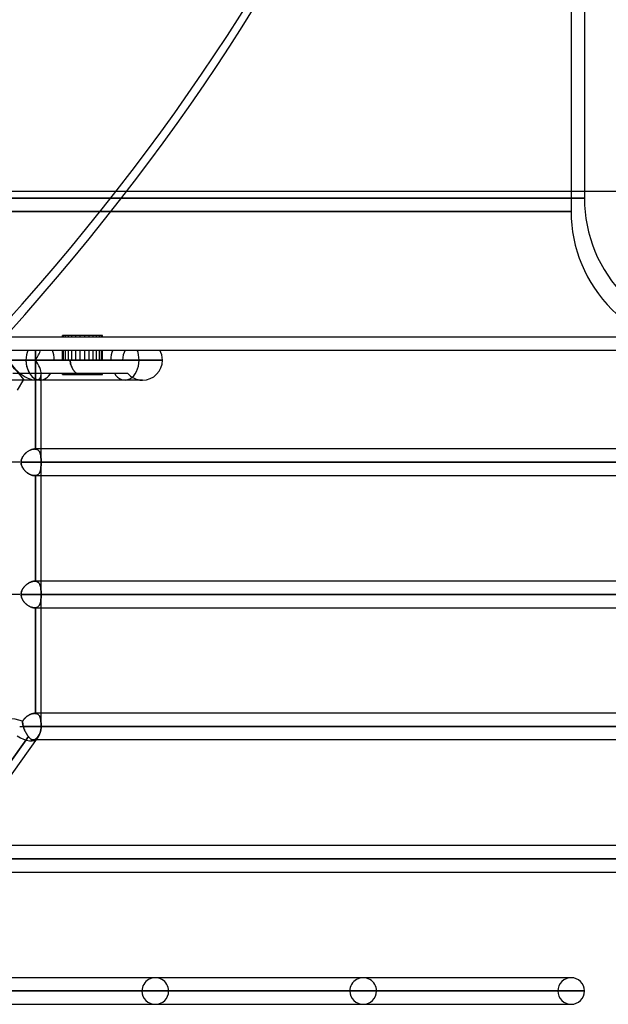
# Model space of a CAD drawing. Header units: millimetres. Extents: x -270 to 270, y -120 to 100.
# Tile 72 of 74: x 160 to 204, y -49 to 25. Entities that reach past the tile are written whole.
import ezdxf

# ---------------------------------------------------------------- set-up
doc = ezdxf.new("R2010")
doc.units = ezdxf.units.MM
doc.layers.add('MAIN-1', color=7, linetype='Continuous')
doc.layers.add('MAIN-2', color=7, linetype='Continuous')

msp = doc.modelspace()

# ---------------------------------------------------------------- linework, layer by layer
at = {"layer": 'MAIN-1'}
for p, q in [((202.5, 100), (202.5, 12)), ((250, 12), (-250, 12)), ((-250, 0), (250, 0)), ((152.456, -0.756), (160.292, -0.756)), ((160.292, -0.756), (170.612, -0.756)), ((163.065, -0.756), (163.635, -0.756)), ((163.065, -0.756), (167.589, -0.756)), ((161.361, -2.267), (154.593, -2.267)), ((169.1, -2.267), (161.361, -2.267)), ((161.447, -28.489), (161.447, -2.267)), ((221.65, -7.481), (161.447, -7.481)), ((161.447, -8.489), (222.657, -8.489)), ((161.447, -9.496), (221.65, -9.496)), ((221.65, -17.481), (161.447, -17.481)), ((161.447, -18.489), (222.657, -18.489)), ((161.447, -19.496), (221.65, -19.496)), ((221.65, -27.481), (161.447, -27.481)), ((159.818, -28.489), (161.447, -28.489)), ((161.447, -28.489), (222.657, -28.489)), ((146.919, -49.366), (161.167, -29.366)), ((221.65, -29.496), (161.074, -29.496)), ((211.575, -37.481), (155.385, -37.481)), ((154.667, -38.489), (212.583, -38.489)), ((153.95, -39.496), (211.575, -39.496)), ((201.5, -47.481), (148.261, -47.481)), ((201.5, -47.481), (201.274, -47.481)), ((147.543, -48.489), (202.507, -48.489)), ((146.814, -49.496), (201.5, -49.496))]:
    msp.add_line(p, q, dxfattribs=at)
for centre, radius, start, end in [((169.1, -0.756), 1.511, 0, 30.00007), ((169.1, -0.756), 1.511, 270.00002, 0), ((159.936, -28.489), 1.511, 324.53311, 0), ((201.5, -48.489), 1.008, 0, 89.99998), ((201.5, -48.489), 1.008, 270.00002, 0)]:
    msp.add_arc(centre, radius, start, end, dxfattribs=at)
for centre, major_axis, ratio, start_param, end_param in [((161.361, -0.756), (0, -1.511), 0.707107, -2.094395, -1.570796), ((161.361, -0.756), (0, -1.511), 0.707107, -1.570796, 0), ((159.936, -28.489), (-1.231, 0.877), 0.501864, 1.670607, 3.141593), ((159.936, -28.489), (-1.231, 0.877), 0.501864, -3.141593, -3.140301)]:
    msp.add_ellipse(centre, major_axis=major_axis, ratio=ratio, start_param=start_param, end_param=end_param, dxfattribs=at)
at = {"layer": 'MAIN-2'}
for p, q in [((201.5, 100), (201.5, 10.5)), ((202.5, 12), (202.5, 11.5)), ((0, 11.5), (202.5, 11.5)), ((202.5, 11.5), (0, 11.5)), ((0, 10.5), (201.5, 10.5)), ((201.5, 10.5), (0, 10.5)), ((-249, 1), (249, 1)), ((163.065, 1), (163.065, 1.1)), ((163.498, 1.1), (163.065, 1.1)), ((163.14, 1), (163.14, 1.1)), ((163.287, 1), (163.287, 1.1)), ((163.498, 1), (163.498, 1.1)), ((164.736, 1.1), (163.498, 1.1)), ((163.763, 1), (163.763, 1.1)), ((164.068, 1), (164.068, 1.1)), ((164.398, 1), (164.398, 1.1)), ((164.736, 1), (164.736, 1.1)), ((165.846, 1.1), (164.736, 1.1)), ((165.066, 1), (165.066, 1.1)), ((165.371, 1), (165.371, 1.1)), ((165.635, 1), (165.635, 1.1)), ((165.846, 1), (165.846, 1.1)), ((165.993, 1.1), (165.846, 1.1)), ((166.068, 1.1), (165.993, 1.1)), ((165.993, 1), (165.993, 1.1)), ((166.068, 1), (166.068, 1.1)), ((161.005, 0), (161.005, -0.756)), ((163.14, -0.756), (163.14, 0)), ((163.287, -0.756), (163.287, 0)), ((164.068, -0.756), (164.068, 0)), ((164.398, -0.756), (164.398, 0)), ((165.371, -0.756), (165.371, 0)), ((165.635, -0.756), (165.635, 0)), ((166.068, -0.756), (166.068, 0)), ((161.005, -0.756), (161.005, 0)), ((163.065, -0.756), (163.065, 0)), ((163.498, -0.756), (163.498, 0)), ((163.763, -0.756), (163.763, 0)), ((164.736, -0.756), (164.736, 0)), ((165.066, -0.756), (165.066, 0)), ((165.846, -0.756), (165.846, 0)), ((165.993, -0.756), (165.993, 0)), ((160.292, -0.756), (152.456, -0.756)), ((158.867, -0.756), (163.065, -0.756)), ((163.635, -0.756), (158.867, -0.756)), ((162.429, -0.756), (159.36, -0.756)), ((170.612, -0.756), (160.292, -0.756)), ((161.005, -0.756), (161.005, -7.485)), ((161.005, -7.485), (161.005, -0.756)), ((168.841, -0.756), (161.005, -0.756)), ((161.005, -0.756), (163.065, -0.756)), ((162.429, -0.756), (167.589, -0.756)), ((163.636, -0.814), (163.635, -0.756)), ((163.635, -0.756), (163.636, -0.814)), ((163.64, -0.873), (163.636, -0.814)), ((163.636, -0.814), (163.64, -0.873)), ((163.647, -0.932), (163.64, -0.873)), ((163.64, -0.873), (163.647, -0.932)), ((163.657, -0.991), (163.647, -0.932)), ((163.647, -0.932), (163.657, -0.991)), ((163.669, -1.05), (163.657, -0.991)), ((163.657, -0.991), (163.669, -1.05)), ((163.685, -1.108), (163.669, -1.05)), ((163.669, -1.05), (163.685, -1.108)), ((163.703, -1.166), (163.685, -1.108)), ((163.685, -1.108), (163.703, -1.166)), ((163.724, -1.223), (163.703, -1.166)), ((163.703, -1.166), (163.724, -1.223)), ((163.748, -1.28), (163.724, -1.223)), ((163.724, -1.223), (163.748, -1.28)), ((163.775, -1.335), (163.748, -1.28)), ((163.748, -1.28), (163.775, -1.335)), ((163.804, -1.389), (163.775, -1.335)), ((163.775, -1.335), (163.804, -1.389)), ((163.835, -1.441), (163.804, -1.389)), ((163.804, -1.389), (163.835, -1.441)), ((163.869, -1.492), (163.835, -1.441)), ((163.835, -1.441), (163.869, -1.492)), ((167.589, -0.756), (168.841, -0.756)), ((170.612, -0.756), (168.841, -0.756)), ((159.297, -1.756), (162.162, -1.756)), ((159.657, -3.032), (160.133, -2.223)), ((161.447, -2.267), (161.447, -1.824)), ((162.162, -1.756), (167.967, -1.756)), ((163.065, -1.856), (163.065, -1.756)), ((163.065, -1.856), (163.498, -1.856)), ((163.14, -1.856), (163.14, -1.756)), ((163.287, -1.856), (163.287, -1.756)), ((163.498, -1.856), (163.498, -1.756)), ((163.498, -1.856), (164.736, -1.856)), ((163.763, -1.856), (163.763, -1.756)), ((163.904, -1.541), (163.869, -1.492)), ((163.869, -1.492), (163.904, -1.541)), ((163.942, -1.588), (163.904, -1.541)), ((163.904, -1.541), (163.942, -1.588)), ((163.981, -1.633), (163.942, -1.588)), ((163.942, -1.588), (163.981, -1.633)), ((164.022, -1.676), (163.981, -1.633)), ((163.981, -1.633), (164.022, -1.676)), ((164.063, -1.716), (164.022, -1.676)), ((164.022, -1.676), (164.063, -1.716)), ((164.107, -1.756), (164.063, -1.716)), ((164.063, -1.716), (164.107, -1.756)), ((164.068, -1.856), (164.068, -1.756)), ((164.398, -1.856), (164.398, -1.756)), ((164.736, -1.856), (164.736, -1.756)), ((164.736, -1.856), (165.846, -1.856)), ((165.066, -1.856), (165.066, -1.756)), ((165.371, -1.856), (165.371, -1.756)), ((165.635, -1.856), (165.635, -1.756)), ((165.846, -1.856), (165.846, -1.756)), ((165.846, -1.856), (165.993, -1.856)), ((165.993, -1.856), (165.993, -1.756)), ((165.993, -1.856), (166.068, -1.856)), ((166.068, -1.856), (166.068, -1.756)), ((168.905, -2.267), (169.1, -2.267)), ((159.992, -8.17), (159.972, -8.222)), ((159.977, -8.206), (159.996, -8.162)), ((160.016, -8.121), (159.992, -8.17)), ((159.996, -8.162), (160.017, -8.118)), ((160.043, -8.072), (160.016, -8.121)), ((160.017, -8.118), (160.041, -8.076)), ((160.041, -8.076), (160.067, -8.034)), ((160.072, -8.025), (160.043, -8.072)), ((160.067, -8.034), (160.094, -7.993)), ((160.104, -7.98), (160.072, -8.025)), ((160.094, -7.993), (160.124, -7.953)), ((160.137, -7.936), (160.104, -7.98)), ((160.124, -7.953), (160.156, -7.914)), ((160.173, -7.893), (160.137, -7.936)), ((160.156, -7.914), (160.189, -7.876)), ((160.211, -7.852), (160.173, -7.893)), ((160.189, -7.876), (160.223, -7.84)), ((160.251, -7.812), (160.211, -7.852)), ((160.223, -7.84), (160.259, -7.804)), ((160.292, -7.774), (160.251, -7.812)), ((160.259, -7.804), (160.296, -7.77)), ((160.335, -7.737), (160.292, -7.774)), ((160.296, -7.77), (160.334, -7.738)), ((160.334, -7.738), (160.373, -7.707)), ((160.38, -7.702), (160.335, -7.737)), ((160.373, -7.707), (160.413, -7.678)), ((160.426, -7.669), (160.38, -7.702)), ((160.413, -7.678), (160.454, -7.651)), ((160.472, -7.639), (160.426, -7.669)), ((160.454, -7.651), (160.495, -7.625)), ((160.52, -7.61), (160.472, -7.639)), ((160.495, -7.625), (160.536, -7.601)), ((160.568, -7.584), (160.52, -7.61)), ((160.536, -7.601), (160.578, -7.579)), ((160.616, -7.561), (160.568, -7.584)), ((160.578, -7.579), (160.62, -7.559)), ((160.664, -7.54), (160.616, -7.561)), ((160.62, -7.559), (160.662, -7.541)), ((160.662, -7.541), (160.704, -7.526)), ((160.713, -7.523), (160.664, -7.54)), ((160.704, -7.526), (160.745, -7.512)), ((160.761, -7.508), (160.713, -7.523)), ((160.745, -7.512), (160.787, -7.501)), ((160.808, -7.496), (160.761, -7.508)), ((160.787, -7.501), (160.827, -7.493)), ((160.855, -7.488), (160.808, -7.496)), ((160.827, -7.493), (160.868, -7.486)), ((160.9, -7.483), (160.855, -7.488)), ((160.868, -7.486), (160.907, -7.483)), ((160.944, -7.481), (160.9, -7.483)), ((160.907, -7.483), (160.945, -7.481)), ((160.954, -7.481), (160.944, -7.481)), ((160.945, -7.481), (160.955, -7.481)), ((161.447, -7.481), (160.945, -7.481)), ((160.965, -7.482), (160.954, -7.481)), ((160.955, -7.481), (160.965, -7.482)), ((160.975, -7.482), (160.965, -7.482)), ((160.965, -7.482), (160.975, -7.482)), ((160.985, -7.483), (160.975, -7.482)), ((160.975, -7.482), (160.985, -7.483)), ((160.995, -7.484), (160.985, -7.483)), ((160.985, -7.483), (160.995, -7.484)), ((161.005, -7.485), (160.995, -7.484)), ((160.995, -7.484), (161.005, -7.485)), ((161.005, -7.485), (161.044, -7.491)), ((161.045, -7.491), (161.005, -7.485)), ((161.044, -7.491), (161.082, -7.5)), ((161.083, -7.501), (161.045, -7.491)), ((161.082, -7.5), (161.118, -7.513)), ((161.118, -7.513), (161.083, -7.501)), ((161.118, -7.513), (161.151, -7.529)), ((161.152, -7.529), (161.118, -7.513)), ((161.151, -7.529), (161.183, -7.547)), ((161.184, -7.548), (161.152, -7.529)), ((161.183, -7.547), (161.212, -7.569)), ((161.213, -7.57), (161.184, -7.548)), ((161.212, -7.569), (161.239, -7.593)), ((161.241, -7.594), (161.213, -7.57)), ((161.239, -7.593), (161.264, -7.62)), ((161.266, -7.622), (161.241, -7.594)), ((161.264, -7.62), (161.287, -7.649)), ((161.289, -7.651), (161.266, -7.622)), ((161.287, -7.649), (161.308, -7.681)), ((161.31, -7.684), (161.289, -7.651)), ((161.308, -7.681), (161.327, -7.715)), ((161.329, -7.718), (161.31, -7.684)), ((161.327, -7.715), (161.344, -7.751)), ((161.346, -7.755), (161.329, -7.718)), ((161.344, -7.751), (161.359, -7.789)), ((161.361, -7.793), (161.346, -7.755)), ((161.359, -7.789), (161.372, -7.829)), ((161.374, -7.834), (161.361, -7.793)), ((161.372, -7.829), (161.384, -7.871)), ((161.386, -7.876), (161.374, -7.834)), ((161.384, -7.871), (161.394, -7.914)), ((161.396, -7.92), (161.386, -7.876)), ((161.394, -7.914), (161.403, -7.96)), ((161.404, -7.966), (161.396, -7.92)), ((161.403, -7.96), (161.411, -8.007)), ((161.412, -8.013), (161.404, -7.966)), ((161.411, -8.007), (161.417, -8.056)), ((161.418, -8.061), (161.412, -8.013)), ((161.417, -8.056), (161.422, -8.106)), ((161.423, -8.111), (161.418, -8.061)), ((161.422, -8.106), (161.426, -8.158)), ((161.427, -8.162), (161.423, -8.111)), ((161.426, -8.158), (161.43, -8.211)), ((161.43, -8.214), (161.427, -8.162)), ((159.818, -8.489), (155.031, -8.489)), ((159.924, -8.434), (159.922, -8.489)), ((159.922, -8.489), (159.924, -8.44)), ((159.924, -8.543), (159.922, -8.489)), ((220.643, -8.489), (159.922, -8.489)), ((159.922, -8.489), (220.643, -8.489)), ((159.922, -8.489), (159.924, -8.537)), ((159.93, -8.38), (159.924, -8.434)), ((159.924, -8.44), (159.929, -8.392)), ((159.924, -8.537), (159.929, -8.585)), ((159.93, -8.597), (159.924, -8.543)), ((159.929, -8.392), (159.937, -8.345)), ((159.929, -8.585), (159.937, -8.633)), ((159.94, -8.327), (159.93, -8.38)), ((159.94, -8.651), (159.93, -8.597)), ((159.937, -8.345), (159.947, -8.298)), ((159.937, -8.633), (159.947, -8.68)), ((159.954, -8.274), (159.94, -8.327)), ((159.954, -8.704), (159.94, -8.651)), ((159.947, -8.298), (159.961, -8.252)), ((159.947, -8.68), (159.961, -8.726)), ((159.972, -8.222), (159.954, -8.274)), ((159.972, -8.756), (159.954, -8.704)), ((159.961, -8.252), (159.977, -8.206)), ((159.961, -8.726), (159.977, -8.771)), ((159.992, -8.807), (159.972, -8.756)), ((159.977, -8.771), (159.996, -8.815)), ((160.016, -8.857), (159.992, -8.807)), ((159.996, -8.815), (160.017, -8.859)), ((160.043, -8.905), (160.016, -8.857)), ((160.017, -8.859), (160.041, -8.902)), ((160.041, -8.902), (160.067, -8.944)), ((160.072, -8.952), (160.043, -8.905)), ((161.411, -8.971), (161.417, -8.922)), ((161.418, -8.916), (161.412, -8.965)), ((161.417, -8.922), (161.422, -8.871)), ((161.423, -8.867), (161.418, -8.916)), ((161.422, -8.871), (161.426, -8.82)), ((161.427, -8.816), (161.423, -8.867)), ((161.426, -8.82), (161.43, -8.767)), ((161.43, -8.764), (161.427, -8.816)), ((161.43, -8.211), (161.432, -8.265)), ((161.432, -8.267), (161.43, -8.214)), ((161.432, -8.71), (161.43, -8.764)), ((161.43, -8.767), (161.432, -8.713)), ((161.432, -8.265), (161.434, -8.32)), ((161.434, -8.322), (161.432, -8.267)), ((161.434, -8.656), (161.432, -8.71)), ((161.432, -8.713), (161.434, -8.658)), ((161.434, -8.32), (161.436, -8.376)), ((161.436, -8.377), (161.434, -8.322)), ((161.436, -8.6), (161.434, -8.656)), ((161.434, -8.658), (161.436, -8.602)), ((161.436, -8.376), (161.436, -8.432)), ((161.436, -8.433), (161.436, -8.377)), ((161.436, -8.432), (161.437, -8.489)), ((161.437, -8.489), (161.436, -8.433)), ((161.437, -8.489), (161.436, -8.545)), ((161.436, -8.546), (161.437, -8.489)), ((161.436, -8.545), (161.436, -8.6)), ((161.436, -8.602), (161.436, -8.546)), ((222.657, -8.489), (161.437, -8.489)), ((160.067, -8.944), (160.094, -8.985)), ((160.104, -8.998), (160.072, -8.952)), ((160.094, -8.985), (160.124, -9.025)), ((160.137, -9.042), (160.104, -8.998)), ((160.124, -9.025), (160.156, -9.064)), ((160.173, -9.084), (160.137, -9.042)), ((160.156, -9.064), (160.189, -9.101)), ((160.211, -9.126), (160.173, -9.084)), ((160.189, -9.101), (160.223, -9.138)), ((160.251, -9.165), (160.211, -9.126)), ((160.223, -9.138), (160.259, -9.173)), ((160.292, -9.204), (160.251, -9.165)), ((160.259, -9.173), (160.296, -9.207)), ((160.335, -9.24), (160.292, -9.204)), ((160.296, -9.207), (160.334, -9.239)), ((160.334, -9.239), (160.373, -9.27)), ((160.38, -9.275), (160.335, -9.24)), ((160.373, -9.27), (160.413, -9.299)), ((160.426, -9.308), (160.38, -9.275)), ((160.413, -9.299), (160.454, -9.327)), ((160.472, -9.339), (160.426, -9.308)), ((160.454, -9.327), (160.495, -9.353)), ((160.52, -9.367), (160.472, -9.339)), ((160.495, -9.353), (160.536, -9.376)), ((160.568, -9.393), (160.52, -9.367)), ((160.536, -9.376), (160.578, -9.398)), ((160.616, -9.417), (160.568, -9.393)), ((160.578, -9.398), (160.62, -9.418)), ((160.664, -9.437), (160.616, -9.417)), ((160.62, -9.418), (160.662, -9.436)), ((160.662, -9.436), (160.704, -9.452)), ((160.713, -9.455), (160.664, -9.437)), ((160.704, -9.452), (160.745, -9.465)), ((160.761, -9.47), (160.713, -9.455)), ((160.745, -9.465), (160.787, -9.476)), ((160.808, -9.481), (160.761, -9.47)), ((160.787, -9.476), (160.827, -9.485)), ((160.855, -9.489), (160.808, -9.481)), ((160.827, -9.485), (160.868, -9.491)), ((160.9, -9.495), (160.855, -9.489)), ((160.868, -9.491), (160.907, -9.495)), ((160.944, -9.496), (160.9, -9.495)), ((160.907, -9.495), (160.945, -9.496)), ((160.954, -9.496), (160.944, -9.496)), ((160.945, -9.496), (160.955, -9.496)), ((160.945, -9.496), (161.447, -9.496)), ((160.965, -9.496), (160.954, -9.496)), ((160.955, -9.496), (160.965, -9.496)), ((160.975, -9.495), (160.965, -9.496)), ((160.965, -9.496), (160.975, -9.495)), ((160.985, -9.495), (160.975, -9.495)), ((160.975, -9.495), (160.985, -9.495)), ((160.995, -9.494), (160.985, -9.495)), ((160.985, -9.495), (160.995, -9.494)), ((161.005, -9.493), (160.995, -9.494)), ((160.995, -9.494), (161.005, -9.493)), ((161.045, -9.486), (161.005, -9.493)), ((161.005, -9.493), (161.044, -9.487)), ((161.005, -9.493), (161.005, -17.485)), ((161.005, -17.485), (161.005, -9.493)), ((161.044, -9.487), (161.082, -9.477)), ((161.083, -9.477), (161.045, -9.486)), ((161.082, -9.477), (161.118, -9.464)), ((161.118, -9.464), (161.083, -9.477)), ((161.152, -9.448), (161.118, -9.464)), ((161.118, -9.464), (161.151, -9.449)), ((161.151, -9.449), (161.183, -9.43)), ((161.184, -9.429), (161.152, -9.448)), ((161.183, -9.43), (161.212, -9.409)), ((161.213, -9.408), (161.184, -9.429)), ((161.212, -9.409), (161.239, -9.384)), ((161.241, -9.383), (161.213, -9.408)), ((161.239, -9.384), (161.264, -9.358)), ((161.266, -9.356), (161.241, -9.383)), ((161.264, -9.358), (161.287, -9.328)), ((161.289, -9.326), (161.266, -9.356)), ((161.287, -9.328), (161.308, -9.297)), ((161.31, -9.294), (161.289, -9.326)), ((161.308, -9.297), (161.327, -9.263)), ((161.329, -9.26), (161.31, -9.294)), ((161.327, -9.263), (161.344, -9.227)), ((161.346, -9.223), (161.329, -9.26)), ((161.344, -9.227), (161.359, -9.189)), ((161.361, -9.184), (161.346, -9.223)), ((161.359, -9.189), (161.372, -9.149)), ((161.374, -9.144), (161.361, -9.184)), ((161.372, -9.149), (161.384, -9.107)), ((161.386, -9.101), (161.374, -9.144)), ((161.384, -9.107), (161.394, -9.063)), ((161.396, -9.057), (161.386, -9.101)), ((161.394, -9.063), (161.403, -9.018)), ((161.404, -9.012), (161.396, -9.057)), ((161.403, -9.018), (161.411, -8.971)), ((161.412, -8.965), (161.404, -9.012)), ((160.177, -17.889), (160.218, -17.844)), ((160.216, -17.847), (160.18, -17.886)), ((160.253, -17.81), (160.216, -17.847)), ((160.218, -17.844), (160.261, -17.802)), ((160.292, -17.774), (160.253, -17.81)), ((160.261, -17.802), (160.306, -17.762)), ((160.333, -17.739), (160.292, -17.774)), ((160.306, -17.762), (160.353, -17.723)), ((160.374, -17.706), (160.333, -17.739)), ((160.353, -17.723), (160.4, -17.687)), ((160.417, -17.675), (160.374, -17.706)), ((160.4, -17.687), (160.449, -17.654)), ((160.461, -17.646), (160.417, -17.675)), ((160.449, -17.654), (160.498, -17.623)), ((160.505, -17.619), (160.461, -17.646)), ((160.498, -17.623), (160.549, -17.594)), ((160.55, -17.594), (160.505, -17.619)), ((160.549, -17.594), (160.599, -17.569)), ((160.595, -17.571), (160.55, -17.594)), ((160.64, -17.551), (160.595, -17.571)), ((160.599, -17.569), (160.65, -17.546)), ((160.685, -17.533), (160.64, -17.551)), ((160.65, -17.546), (160.701, -17.527)), ((160.73, -17.517), (160.685, -17.533)), ((160.701, -17.527), (160.751, -17.511)), ((160.775, -17.504), (160.73, -17.517)), ((160.751, -17.511), (160.801, -17.498)), ((160.818, -17.494), (160.775, -17.504)), ((160.801, -17.498), (160.85, -17.489)), ((160.861, -17.487), (160.818, -17.494)), ((160.85, -17.489), (160.898, -17.483)), ((160.904, -17.483), (160.861, -17.487)), ((160.898, -17.483), (160.945, -17.481)), ((160.945, -17.481), (160.904, -17.483)), ((160.945, -17.481), (160.954, -17.481)), ((160.954, -17.481), (160.945, -17.481)), ((161.447, -17.481), (160.945, -17.481)), ((160.954, -17.481), (160.962, -17.482)), ((160.962, -17.482), (160.954, -17.481)), ((160.962, -17.482), (160.971, -17.482)), ((160.971, -17.482), (160.962, -17.482)), ((160.971, -17.482), (160.979, -17.482)), ((160.979, -17.482), (160.971, -17.482)), ((160.979, -17.482), (160.988, -17.483)), ((160.988, -17.483), (160.979, -17.482)), ((160.988, -17.483), (160.996, -17.484)), ((160.996, -17.484), (160.988, -17.483)), ((160.996, -17.484), (161.005, -17.485)), ((161.005, -17.485), (160.996, -17.484)), ((161.044, -17.491), (161.005, -17.485)), ((161.005, -17.485), (161.044, -17.491)), ((161.082, -17.5), (161.044, -17.491)), ((161.044, -17.491), (161.081, -17.5)), ((161.081, -17.5), (161.117, -17.513)), ((161.118, -17.513), (161.082, -17.5)), ((161.117, -17.513), (161.15, -17.528)), ((161.151, -17.529), (161.118, -17.513)), ((161.15, -17.528), (161.182, -17.547)), ((161.183, -17.547), (161.151, -17.529)), ((161.182, -17.547), (161.211, -17.568)), ((161.212, -17.569), (161.183, -17.547)), ((161.211, -17.568), (161.238, -17.592)), ((161.239, -17.593), (161.212, -17.569)), ((161.238, -17.592), (161.263, -17.618)), ((161.264, -17.62), (161.239, -17.593)), ((161.263, -17.618), (161.286, -17.648)), ((161.287, -17.649), (161.264, -17.62)), ((161.286, -17.648), (161.307, -17.679)), ((161.308, -17.68), (161.287, -17.649)), ((161.307, -17.679), (161.326, -17.713)), ((161.327, -17.714), (161.308, -17.68)), ((161.326, -17.713), (161.343, -17.749)), ((161.344, -17.75), (161.327, -17.714)), ((161.343, -17.749), (161.358, -17.786)), ((161.359, -17.788), (161.344, -17.75)), ((161.358, -17.786), (161.372, -17.826)), ((161.372, -17.828), (161.359, -17.788)), ((161.372, -17.826), (161.384, -17.868)), ((161.384, -17.87), (161.372, -17.828)), ((161.384, -17.868), (161.394, -17.912)), ((161.394, -17.914), (161.384, -17.87)), ((159.818, -18.489), (155.031, -18.489)), ((159.922, -18.489), (159.925, -18.429)), ((159.924, -18.438), (159.922, -18.489)), ((159.922, -18.489), (159.924, -18.537)), ((220.643, -18.489), (159.922, -18.489)), ((159.922, -18.489), (220.643, -18.489)), ((159.924, -18.544), (159.922, -18.489)), ((159.929, -18.387), (159.924, -18.438)), ((159.924, -18.537), (159.929, -18.585)), ((159.93, -18.598), (159.924, -18.544)), ((159.925, -18.429), (159.932, -18.368)), ((159.938, -18.337), (159.929, -18.387)), ((159.929, -18.585), (159.936, -18.632)), ((159.941, -18.652), (159.93, -18.598)), ((159.932, -18.368), (159.944, -18.309)), ((159.95, -18.287), (159.938, -18.337)), ((159.944, -18.309), (159.961, -18.252)), ((159.966, -18.237), (159.95, -18.287)), ((159.961, -18.252), (159.982, -18.195)), ((159.984, -18.189), (159.966, -18.237)), ((159.982, -18.195), (160.007, -18.14)), ((160.006, -18.142), (159.984, -18.189)), ((160.029, -18.096), (160.006, -18.142)), ((160.007, -18.14), (160.035, -18.086)), ((160.055, -18.052), (160.029, -18.096)), ((160.035, -18.086), (160.066, -18.034)), ((160.084, -18.008), (160.055, -18.052)), ((160.066, -18.034), (160.101, -17.984)), ((160.114, -17.966), (160.084, -18.008)), ((160.101, -17.984), (160.138, -17.936)), ((160.146, -17.925), (160.114, -17.966)), ((160.138, -17.936), (160.177, -17.889)), ((160.18, -17.886), (160.146, -17.925)), ((161.394, -17.912), (161.403, -17.957)), ((161.403, -17.959), (161.394, -17.914)), ((161.403, -17.957), (161.41, -18.004)), ((161.411, -18.006), (161.403, -17.959)), ((161.41, -18.004), (161.417, -18.053)), ((161.417, -18.055), (161.411, -18.006)), ((161.417, -18.053), (161.422, -18.104)), ((161.422, -18.105), (161.417, -18.055)), ((161.422, -18.104), (161.426, -18.155)), ((161.426, -18.157), (161.422, -18.105)), ((161.426, -18.155), (161.43, -18.209)), ((161.43, -18.21), (161.426, -18.157)), ((161.43, -18.209), (161.432, -18.263)), ((161.432, -18.264), (161.43, -18.21)), ((161.432, -18.263), (161.434, -18.319)), ((161.434, -18.319), (161.432, -18.264)), ((161.436, -18.375), (161.434, -18.319)), ((161.434, -18.319), (161.436, -18.375)), ((161.436, -18.601), (161.434, -18.657)), ((161.434, -18.657), (161.436, -18.602)), ((161.436, -18.432), (161.436, -18.375)), ((161.436, -18.375), (161.436, -18.432)), ((161.437, -18.489), (161.436, -18.432)), ((161.436, -18.432), (161.437, -18.489)), ((161.436, -18.545), (161.437, -18.489)), ((161.437, -18.489), (161.436, -18.545)), ((161.436, -18.602), (161.436, -18.545)), ((161.436, -18.545), (161.436, -18.601)), ((222.657, -18.489), (161.437, -18.489)), ((159.936, -18.632), (159.947, -18.679)), ((159.955, -18.706), (159.941, -18.652)), ((159.947, -18.679), (159.961, -18.726)), ((159.973, -18.758), (159.955, -18.706)), ((159.961, -18.726), (159.977, -18.771)), ((159.994, -18.81), (159.973, -18.758)), ((159.977, -18.771), (159.996, -18.815)), ((160.018, -18.86), (159.994, -18.81)), ((159.996, -18.815), (160.017, -18.859)), ((160.017, -18.859), (160.04, -18.901)), ((160.045, -18.908), (160.018, -18.86)), ((160.04, -18.901), (160.066, -18.942)), ((160.074, -18.956), (160.045, -18.908)), ((160.066, -18.942), (160.093, -18.983)), ((160.106, -19.001), (160.074, -18.956)), ((160.093, -18.983), (160.122, -19.023)), ((160.14, -19.045), (160.106, -19.001)), ((160.122, -19.023), (160.153, -19.061)), ((160.176, -19.087), (160.14, -19.045)), ((160.153, -19.061), (160.186, -19.099)), ((160.214, -19.129), (160.176, -19.087)), ((160.186, -19.099), (160.221, -19.135)), ((160.254, -19.168), (160.214, -19.129)), ((160.221, -19.135), (160.256, -19.171)), ((160.295, -19.207), (160.254, -19.168)), ((160.256, -19.171), (160.293, -19.205)), ((160.293, -19.205), (160.331, -19.237)), ((160.339, -19.243), (160.295, -19.207)), ((160.331, -19.237), (160.37, -19.268)), ((160.383, -19.278), (160.339, -19.243)), ((160.37, -19.268), (160.41, -19.297)), ((160.429, -19.31), (160.383, -19.278)), ((160.41, -19.297), (160.451, -19.325)), ((160.476, -19.341), (160.429, -19.31)), ((160.451, -19.325), (160.492, -19.351)), ((160.523, -19.369), (160.476, -19.341)), ((160.492, -19.351), (160.534, -19.375)), ((161.264, -19.357), (161.239, -19.384)), ((161.239, -19.385), (161.264, -19.358)), ((161.287, -19.328), (161.264, -19.357)), ((161.264, -19.358), (161.287, -19.329)), ((161.308, -19.296), (161.287, -19.328)), ((161.287, -19.329), (161.308, -19.298)), ((161.327, -19.263), (161.308, -19.296)), ((161.308, -19.298), (161.326, -19.264)), ((161.326, -19.264), (161.343, -19.228)), ((161.344, -19.227), (161.327, -19.263)), ((161.343, -19.228), (161.359, -19.19)), ((161.359, -19.188), (161.344, -19.227)), ((161.373, -19.148), (161.359, -19.188)), ((161.359, -19.19), (161.372, -19.15)), ((161.372, -19.15), (161.384, -19.108)), ((161.384, -19.106), (161.373, -19.148)), ((161.394, -19.063), (161.384, -19.106)), ((161.384, -19.108), (161.394, -19.064)), ((161.403, -19.017), (161.394, -19.063)), ((161.394, -19.064), (161.403, -19.019)), ((161.411, -18.97), (161.403, -19.017)), ((161.403, -19.019), (161.411, -18.971)), ((161.417, -18.921), (161.411, -18.97)), ((161.411, -18.971), (161.417, -18.923)), ((161.422, -18.871), (161.417, -18.921)), ((161.417, -18.923), (161.422, -18.872)), ((161.426, -18.819), (161.422, -18.871)), ((161.422, -18.872), (161.426, -18.821)), ((161.426, -18.821), (161.43, -18.767)), ((161.43, -18.767), (161.426, -18.819)), ((161.43, -18.767), (161.432, -18.713)), ((161.432, -18.713), (161.43, -18.767)), ((161.432, -18.713), (161.434, -18.657)), ((161.434, -18.657), (161.432, -18.713)), ((160.571, -19.395), (160.523, -19.369)), ((160.534, -19.375), (160.576, -19.397)), ((160.619, -19.418), (160.571, -19.395)), ((160.576, -19.397), (160.618, -19.417)), ((160.618, -19.417), (160.66, -19.435)), ((160.667, -19.438), (160.619, -19.418)), ((160.66, -19.435), (160.702, -19.451)), ((160.715, -19.456), (160.667, -19.438)), ((160.702, -19.451), (160.744, -19.465)), ((160.763, -19.47), (160.715, -19.456)), ((160.744, -19.465), (160.785, -19.476)), ((160.81, -19.481), (160.763, -19.47)), ((160.785, -19.476), (160.826, -19.485)), ((160.855, -19.49), (160.81, -19.481)), ((160.826, -19.485), (160.866, -19.491)), ((160.9, -19.495), (160.855, -19.49)), ((160.866, -19.491), (160.906, -19.495)), ((160.944, -19.496), (160.9, -19.495)), ((160.906, -19.495), (160.944, -19.496)), ((160.944, -19.496), (160.955, -19.496)), ((160.954, -19.496), (160.944, -19.496)), ((160.945, -19.496), (161.447, -19.496)), ((160.965, -19.496), (160.954, -19.496)), ((160.955, -19.496), (160.965, -19.496)), ((160.965, -19.496), (160.975, -19.495)), ((160.975, -19.495), (160.965, -19.496)), ((160.975, -19.495), (160.985, -19.495)), ((160.985, -19.495), (160.975, -19.495)), ((160.985, -19.495), (160.995, -19.494)), ((160.995, -19.494), (160.985, -19.495)), ((160.995, -19.494), (161.005, -19.493)), ((161.005, -19.493), (160.995, -19.494)), ((161.005, -19.493), (161.044, -19.487)), ((161.044, -19.487), (161.005, -19.493)), ((161.005, -19.493), (161.005, -27.485)), ((161.005, -27.485), (161.005, -19.493)), ((161.044, -19.487), (161.081, -19.477)), ((161.082, -19.477), (161.044, -19.487)), ((161.081, -19.477), (161.117, -19.465)), ((161.118, -19.464), (161.082, -19.477)), ((161.117, -19.465), (161.151, -19.449)), ((161.151, -19.449), (161.118, -19.464)), ((161.151, -19.449), (161.182, -19.43)), ((161.183, -19.43), (161.151, -19.449)), ((161.182, -19.43), (161.212, -19.409)), ((161.212, -19.408), (161.183, -19.43)), ((161.239, -19.384), (161.212, -19.408)), ((161.212, -19.409), (161.239, -19.385)), ((160.567, -27.585), (160.616, -27.561)), ((160.621, -27.559), (160.574, -27.581)), ((160.616, -27.561), (160.664, -27.541)), ((160.669, -27.539), (160.621, -27.559)), ((160.664, -27.541), (160.713, -27.523)), ((160.717, -27.521), (160.669, -27.539)), ((160.713, -27.523), (160.761, -27.508)), ((160.764, -27.507), (160.717, -27.521)), ((160.761, -27.508), (160.808, -27.496)), ((160.811, -27.496), (160.764, -27.507)), ((160.808, -27.496), (160.855, -27.488)), ((160.857, -27.488), (160.811, -27.496)), ((160.855, -27.488), (160.901, -27.483)), ((160.901, -27.483), (160.857, -27.488)), ((160.901, -27.483), (160.945, -27.481)), ((160.945, -27.481), (160.901, -27.483)), ((160.945, -27.481), (160.955, -27.481)), ((160.955, -27.481), (160.945, -27.481)), ((161.447, -27.481), (160.945, -27.481)), ((160.955, -27.481), (160.965, -27.482)), ((160.965, -27.482), (160.955, -27.481)), ((160.965, -27.482), (160.975, -27.482)), ((160.975, -27.482), (160.965, -27.482)), ((160.975, -27.482), (160.985, -27.483)), ((160.985, -27.483), (160.975, -27.482)), ((160.985, -27.483), (160.995, -27.484)), ((160.995, -27.484), (160.985, -27.483)), ((160.995, -27.484), (161.005, -27.485)), ((161.005, -27.485), (160.995, -27.484)), ((161.044, -27.491), (161.005, -27.485)), ((161.005, -27.485), (161.044, -27.491)), ((161.082, -27.5), (161.044, -27.491)), ((161.044, -27.491), (161.082, -27.5)), ((161.117, -27.513), (161.082, -27.5)), ((161.082, -27.5), (161.117, -27.513)), ((161.151, -27.529), (161.117, -27.513)), ((161.117, -27.513), (161.151, -27.529)), ((161.182, -27.547), (161.151, -27.529)), ((161.151, -27.529), (161.182, -27.547)), ((161.212, -27.568), (161.182, -27.547)), ((161.182, -27.547), (161.212, -27.568)), ((160.038, -28.148), (160.039, -28.112)), ((160.039, -28.115), (160.038, -28.154)), ((160.039, -28.185), (160.038, -28.148)), ((160.038, -28.154), (160.039, -28.194)), ((160.041, -28.076), (160.039, -28.115)), ((160.039, -28.112), (160.041, -28.076)), ((160.041, -28.222), (160.039, -28.185)), ((160.039, -28.194), (160.042, -28.235)), ((160.071, -28.027), (160.041, -28.076)), ((160.041, -28.076), (160.07, -28.028)), ((160.045, -28.26), (160.041, -28.222)), ((160.042, -28.235), (160.047, -28.276)), ((160.049, -28.298), (160.045, -28.26)), ((160.047, -28.276), (160.053, -28.318)), ((160.056, -28.336), (160.049, -28.298)), ((160.07, -28.028), (160.102, -27.982)), ((160.104, -27.979), (160.071, -28.027)), ((160.102, -27.982), (160.136, -27.938)), ((160.139, -27.933), (160.104, -27.979)), ((160.136, -27.938), (160.172, -27.895)), ((160.177, -27.889), (160.139, -27.933)), ((160.172, -27.895), (160.21, -27.854)), ((160.216, -27.847), (160.177, -27.889)), ((160.21, -27.854), (160.249, -27.814)), ((160.256, -27.807), (160.216, -27.847)), ((160.249, -27.814), (160.291, -27.775)), ((160.298, -27.768), (160.256, -27.807)), ((160.291, -27.775), (160.334, -27.738)), ((160.342, -27.732), (160.298, -27.768)), ((160.334, -27.738), (160.379, -27.703)), ((160.387, -27.697), (160.342, -27.732)), ((160.379, -27.703), (160.424, -27.67)), ((160.432, -27.665), (160.387, -27.697)), ((160.424, -27.67), (160.471, -27.639)), ((160.479, -27.635), (160.432, -27.665)), ((160.471, -27.639), (160.519, -27.611)), ((160.526, -27.607), (160.479, -27.635)), ((160.519, -27.611), (160.567, -27.585)), ((160.574, -27.581), (160.526, -27.607)), ((161.239, -27.593), (161.212, -27.568)), ((161.212, -27.568), (161.239, -27.593)), ((161.264, -27.619), (161.239, -27.593)), ((161.239, -27.593), (161.264, -27.619)), ((161.287, -27.648), (161.264, -27.619)), ((161.264, -27.619), (161.287, -27.648)), ((161.308, -27.68), (161.287, -27.648)), ((161.287, -27.648), (161.308, -27.68)), ((161.327, -27.714), (161.308, -27.68)), ((161.308, -27.68), (161.326, -27.714)), ((161.326, -27.714), (161.343, -27.75)), ((161.344, -27.75), (161.327, -27.714)), ((161.343, -27.75), (161.359, -27.787)), ((161.359, -27.788), (161.344, -27.75)), ((161.359, -27.787), (161.372, -27.827)), ((161.372, -27.828), (161.359, -27.788)), ((161.372, -27.827), (161.384, -27.869)), ((161.384, -27.87), (161.372, -27.828)), ((161.384, -27.869), (161.394, -27.913)), ((161.394, -27.913), (161.384, -27.87)), ((161.403, -27.959), (161.394, -27.913)), ((161.394, -27.913), (161.403, -27.958)), ((161.403, -27.958), (161.41, -28.005)), ((161.411, -28.006), (161.403, -27.959)), ((161.41, -28.005), (161.417, -28.054)), ((161.417, -28.055), (161.411, -28.006)), ((161.417, -28.054), (161.422, -28.105)), ((161.422, -28.105), (161.417, -28.055)), ((161.426, -28.157), (161.422, -28.105)), ((161.422, -28.105), (161.426, -28.156)), ((161.426, -28.156), (161.43, -28.209)), ((161.43, -28.21), (161.426, -28.157)), ((161.43, -28.209), (161.432, -28.264)), ((161.432, -28.264), (161.43, -28.21)), ((161.434, -28.319), (161.432, -28.264)), ((161.432, -28.264), (161.434, -28.319)), ((159.818, -28.489), (161.447, -28.489)), ((160.053, -28.318), (160.06, -28.36)), ((160.063, -28.374), (160.056, -28.336)), ((160.06, -28.36), (160.069, -28.403)), ((160.071, -28.412), (160.063, -28.374)), ((160.069, -28.403), (160.079, -28.446)), ((160.081, -28.45), (160.071, -28.412)), ((160.079, -28.446), (160.091, -28.489)), ((160.091, -28.489), (160.081, -28.45)), ((160.091, -28.489), (160.104, -28.534)), ((220.643, -28.489), (160.091, -28.489)), ((160.091, -28.489), (220.643, -28.489)), ((160.104, -28.534), (160.091, -28.489)), ((160.104, -28.534), (160.119, -28.579)), ((160.119, -28.579), (160.104, -28.534)), ((160.119, -28.579), (160.135, -28.624)), ((160.135, -28.624), (160.119, -28.579)), ((160.135, -28.624), (160.152, -28.669)), ((160.152, -28.67), (160.135, -28.624)), ((160.152, -28.669), (160.17, -28.714)), ((160.17, -28.714), (160.152, -28.67)), ((160.17, -28.714), (160.189, -28.759)), ((160.189, -28.759), (160.17, -28.714)), ((160.189, -28.759), (160.209, -28.804)), ((160.209, -28.804), (160.189, -28.759)), ((160.209, -28.804), (160.23, -28.848)), ((160.23, -28.848), (160.209, -28.804)), ((160.23, -28.848), (160.252, -28.891)), ((160.252, -28.891), (160.23, -28.848)), ((160.252, -28.891), (160.274, -28.934)), ((160.274, -28.934), (160.252, -28.891)), ((160.274, -28.934), (160.297, -28.976)), ((160.297, -28.976), (160.274, -28.934)), ((160.297, -28.976), (160.321, -29.017)), ((160.321, -29.017), (160.297, -28.976)), ((160.321, -29.017), (160.345, -29.057)), ((160.345, -29.057), (160.321, -29.017)), ((161.303, -29.06), (161.331, -29.001)), ((161.331, -29.001), (161.303, -29.06)), ((161.331, -29.001), (161.356, -28.941)), ((161.356, -28.941), (161.331, -29.001)), ((161.356, -28.941), (161.377, -28.882)), ((161.377, -28.882), (161.356, -28.941)), ((161.377, -28.882), (161.394, -28.821)), ((161.394, -28.821), (161.377, -28.882)), ((161.394, -28.821), (161.409, -28.757)), ((161.409, -28.757), (161.394, -28.821)), ((161.409, -28.757), (161.421, -28.69)), ((161.421, -28.69), (161.409, -28.757)), ((161.421, -28.69), (161.43, -28.622)), ((161.43, -28.622), (161.421, -28.69)), ((161.43, -28.622), (161.435, -28.554)), ((161.435, -28.554), (161.43, -28.622)), ((161.436, -28.375), (161.434, -28.319)), ((161.434, -28.319), (161.436, -28.375)), ((161.435, -28.554), (161.437, -28.489)), ((161.437, -28.489), (161.435, -28.554)), ((161.436, -28.432), (161.436, -28.375)), ((161.436, -28.375), (161.436, -28.432)), ((161.437, -28.489), (161.436, -28.432)), ((161.436, -28.432), (161.437, -28.489)), ((222.657, -28.489), (161.437, -28.489)), ((161.437, -28.489), (161.447, -28.489)), ((154.355, -37.823), (160.47, -29.239)), ((160.47, -29.239), (154.355, -37.823)), ((160.345, -29.057), (160.369, -29.096)), ((160.369, -29.096), (160.345, -29.057)), ((160.369, -29.096), (160.394, -29.134)), ((160.395, -29.134), (160.369, -29.096)), ((160.394, -29.134), (160.42, -29.171)), ((160.42, -29.171), (160.395, -29.134)), ((160.42, -29.171), (160.445, -29.205)), ((160.445, -29.206), (160.42, -29.171)), ((160.445, -29.205), (160.47, -29.239)), ((160.47, -29.239), (160.445, -29.206)), ((160.47, -29.239), (160.499, -29.274)), ((160.504, -29.28), (160.47, -29.239)), ((160.499, -29.274), (160.528, -29.307)), ((160.537, -29.317), (160.504, -29.28)), ((160.528, -29.307), (160.556, -29.338)), ((160.571, -29.352), (160.537, -29.317)), ((160.556, -29.338), (160.585, -29.366)), ((160.604, -29.383), (160.571, -29.352)), ((160.585, -29.366), (160.613, -29.391)), ((160.636, -29.41), (160.604, -29.383)), ((160.613, -29.391), (160.641, -29.414)), ((160.668, -29.434), (160.636, -29.41)), ((160.641, -29.414), (160.668, -29.434)), ((160.668, -29.434), (160.695, -29.451)), ((160.699, -29.453), (160.668, -29.434)), ((160.695, -29.451), (160.721, -29.465)), ((160.729, -29.469), (160.699, -29.453)), ((160.721, -29.465), (160.747, -29.477)), ((160.759, -29.481), (160.729, -29.469)), ((160.747, -29.477), (160.772, -29.486)), ((160.789, -29.49), (160.759, -29.481)), ((160.772, -29.486), (160.797, -29.492)), ((160.818, -29.495), (160.789, -29.49)), ((160.797, -29.492), (160.822, -29.495)), ((160.846, -29.496), (160.818, -29.495)), ((160.822, -29.495), (160.846, -29.496)), ((160.842, -29.496), (161.074, -29.496)), ((160.846, -29.496), (160.872, -29.494)), ((160.876, -29.494), (160.846, -29.496)), ((160.872, -29.494), (160.897, -29.489)), ((160.905, -29.487), (160.876, -29.494)), ((160.897, -29.489), (160.922, -29.482)), ((160.933, -29.477), (160.905, -29.487)), ((160.922, -29.482), (160.947, -29.471)), ((160.962, -29.463), (160.933, -29.477)), ((160.947, -29.471), (160.972, -29.458)), ((160.991, -29.445), (160.962, -29.463)), ((160.972, -29.458), (160.997, -29.441)), ((161.02, -29.424), (160.991, -29.445)), ((160.997, -29.441), (161.022, -29.422)), ((161.05, -29.398), (161.02, -29.424)), ((161.022, -29.422), (161.048, -29.4)), ((161.048, -29.4), (161.074, -29.374)), ((161.08, -29.368), (161.05, -29.398)), ((161.074, -29.374), (161.101, -29.346)), ((161.111, -29.335), (161.08, -29.368)), ((161.101, -29.346), (161.128, -29.315)), ((161.142, -29.298), (161.111, -29.335)), ((161.128, -29.315), (161.155, -29.282)), ((161.174, -29.258), (161.142, -29.298)), ((161.155, -29.282), (161.183, -29.246)), ((161.207, -29.214), (161.174, -29.258)), ((161.183, -29.246), (161.211, -29.207)), ((161.24, -29.166), (161.207, -29.214)), ((161.211, -29.207), (161.24, -29.166)), ((161.24, -29.166), (161.273, -29.115)), ((161.273, -29.115), (161.24, -29.166)), ((161.273, -29.115), (161.303, -29.06)), ((161.303, -29.06), (161.273, -29.115)), ((210.567, -38.489), (152.963, -38.489)), ((152.963, -38.489), (210.567, -38.489)), ((212.583, -38.489), (154.431, -38.489)), ((169.059, -48.489), (123.74, -48.489)), ((123.74, -48.489), (169.059, -48.489)), ((125.166, -48.489), (171.073, -48.489)), ((171.073, -48.489), (125.166, -48.489)), ((184.775, -48.489), (134.861, -48.489)), ((134.861, -48.489), (184.775, -48.489)), ((136.286, -48.489), (186.791, -48.489)), ((186.791, -48.489), (136.286, -48.489)), ((200.493, -48.489), (145.98, -48.489)), ((145.98, -48.489), (200.493, -48.489)), ((202.507, -48.489), (147.305, -48.489)), ((201.274, -49.496), (201.5, -49.496))]:
    msp.add_line(p, q, dxfattribs=at)
for centre, radius, start, end in [((213, 11.5), 10.5, 180.00002, 270.00002), ((212, 10.5), 10.5, 179.99998, 270.00002), ((169.1, -0.756), 1.511, 149.99989, 179.99998), ((169.1, -0.756), 1.511, 149.99989, 179.99998), ((169.1, -0.756), 1.511, 221.42981, 270.00002), ((169.1, -0.756), 1.511, 221.42981, 270.00002), ((170.066, -48.489), 1.008, 0, 180.00002), ((185.783, -48.489), 1.008, 0, 180.00002), ((201.5, -48.489), 1.008, 89.99998, 180.00002), ((170.066, -48.489), 1.008, 180.00002, 0), ((185.783, -48.489), 1.008, 180.00002, 0), ((201.5, -48.489), 1.008, 180.00002, 270.00002)]:
    msp.add_arc(centre, radius, start, end, dxfattribs=at)
for centre, major_axis, ratio, start_param, end_param in [((-35.294, 44.405), (-221.312, 130.084), 0.345492, -2.416345, -1.788027), ((-57.582, 44.405), (-250.476, -56.235), 0.559017, 2.445529, 3.073847), ((-57.401, 43.595), (250.476, 56.235), 0.559017, -0.696064, -0.067745), ((159.936, -0.756), (-1.396, -1.396), 0.414214, 1.963495, 2.487094), ((159.936, -0.756), (-1.396, -1.396), 0.414214, 1.963495, 2.487094), ((161.361, -0.756), (0, -1.511), 0.707107, -2.094395, -1.570796), ((161.361, -0.756), (0, -1.511), 0.707107, 1.570796, 2.094395), ((161.361, -0.756), (0, -1.511), 0.707107, 1.570796, 2.094395), ((167.773, -0.756), (0, -1.511), 0.707107, -2.094395, -1.570796), ((167.773, -0.756), (0, -1.511), 0.707107, -2.094395, -1.570796), ((167.773, -0.756), (0, -1.511), 0.707107, 1.570796, 2.094395), ((167.773, -0.756), (0, -1.511), 0.707107, 1.570796, 2.094395), ((159.936, -0.756), (-1.396, 1.396), 0.414214, 1.178097, 2.748894), ((159.936, -0.756), (-1.396, 1.396), 0.414214, 1.178097, 2.748894), ((161.361, -0.756), (0, -1.511), 0.707107, -1.570796, 0.847707), ((159.936, -0.756), (-1.396, 1.396), 0.414214, -2.737442, -1.963495), ((159.936, -0.756), (-1.396, 1.396), 0.414214, -2.737442, -1.963495), ((167.773, -0.756), (0, -1.511), 0.707107, -0.847707, 1.570796), ((167.773, -0.756), (0, -1.511), 0.707107, -0.847707, 1.570796), ((18.959, 120.885), (-180.662, 106.191), 0.345492, 2.610203, 2.64342), ((159.936, -0.756), (-1.396, 1.396), 0.414214, 2.748894, 3.545744), ((159.936, -0.756), (-1.396, 1.396), 0.414214, 2.748894, 3.545744), ((161.361, -0.756), (0, -1.511), 0.707107, 0, 0.847707), ((159.936, -28.489), (-1.506, 0.481), 0.269104, -1.554402, -0.085122), ((159.936, -28.489), (-1.506, 0.481), 0.269104, -1.554402, -0.085122), ((159.936, -28.489), (-1.231, 0.877), 0.501864, 1.670607, 3.141593), ((159.936, -28.489), (-1.231, 0.877), 0.501864, -3.140301, -2.868203), ((159.936, -28.489), (-1.231, 0.877), 0.501864, -3.140301, -2.868203)]:
    msp.add_ellipse(centre, major_axis=major_axis, ratio=ratio, start_param=start_param, end_param=end_param, dxfattribs=at)

doc.saveas('drawing.dxf')
